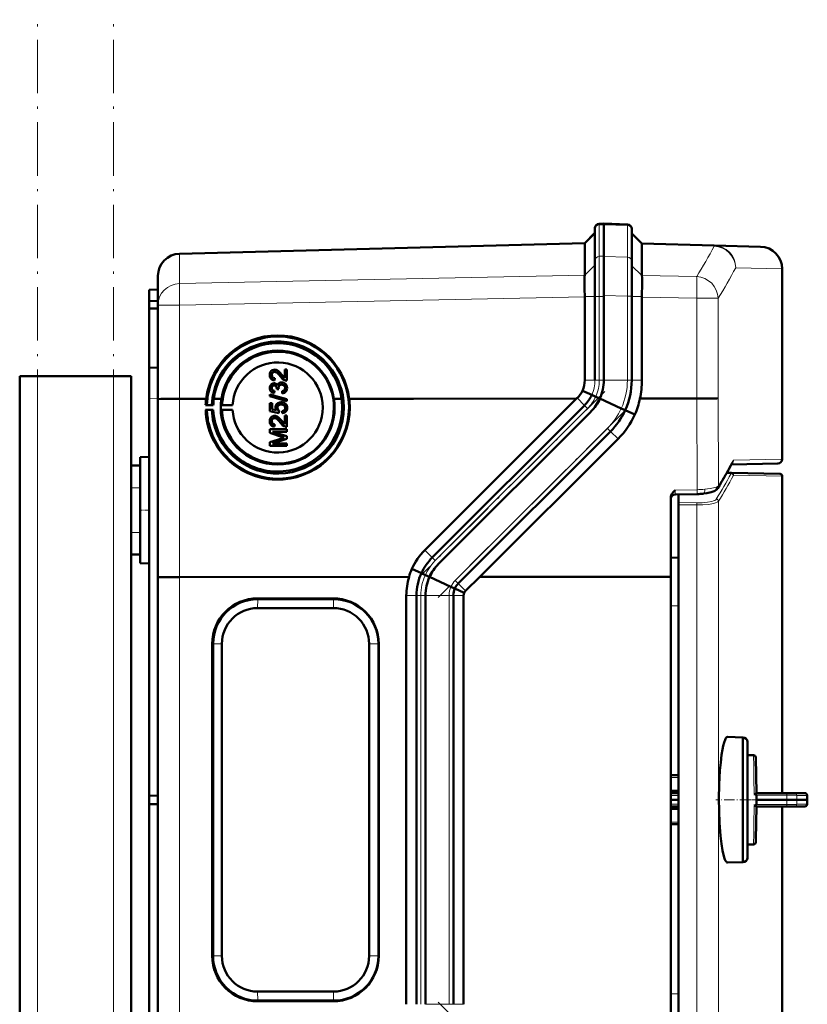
# Model space of a CAD drawing. Extents: x -1438 to 1837, y -1650 to 612.
# Tile 68 of 89: x 437 to 613, y 391 to 612. Entities that reach past the tile are written whole.
import ezdxf

# ---------------------------------------------------------------- set-up
doc = ezdxf.new("R2010")
doc.units = 0
doc.linetypes.add('DASHDOT', pattern=[18.5, 12, -3, 0.5, -3])

msp = doc.modelspace()

# ---------------------------------------------------------------- linework, layer by layer
at = {"color": 7, "linetype": 'DASHDOT', "lineweight": 18}
for p, q in [((440.79, -348.42), (440.79, 611.58)), ((457.79, -348.42), (457.79, 611.58)), ((567.98, 528.18), (526.19, 486.39)), ((572.39, 523.76), (530.6, 481.97)), ((572.39, 349.4), (530.6, 391.18))]:
    msp.add_line(p, q, dxfattribs=at)
at = {"color": 7, "lineweight": 50}
for p, q in [((567.79, 565.83), (566.76, 565.79)), ((567.79, 565.83), (567.79, 565.59)), ((573.07, 565.64), (567.79, 565.83)), ((567.79, 565.83), (567.79, 565.59)), ((567.79, 565.59), (567.79, 558.49)), ((567.79, 565.59), (567.79, 558.53)), ((563.49, 561.46), (565.79, 563.76)), ((565.79, 564.79), (565.79, 564.58)), ((565.79, 564.58), (565.79, 557.52)), ((574.04, 564.64), (574.04, 564.44)), ((574.04, 564.44), (574.04, 557.37)), ((576.33, 561.35), (574.04, 563.64)), ((472.66, 559.09), (563.49, 561.46)), ((563.49, 561.34), (563.49, 554.3)), ((576.33, 561.35), (592.53, 560.93)), ((576.33, 561.23), (576.33, 554.21)), ((576.33, 561.23), (576.33, 561.23)), ((592.53, 560.93), (602.92, 560.66)), ((565.79, 557.52), (565.79, 549.52)), ((567.79, 558.53), (567.79, 549.52)), ((567.79, 549.72), (567.79, 558.49)), ((574.04, 549.58), (574.04, 557.37)), ((607.79, 513), (607.79, 555.66)), ((467.79, 547.54), (467.79, 554.09)), ((563.49, 554.28), (563.48, 553.98)), ((563.49, 554.28), (563.49, 554.3)), ((465.79, 551.01), (467.79, 551.08)), ((465.79, 551.01), (465.79, 548.41)), ((563.47, 551.12), (563.49, 549.52)), ((465.79, 548.41), (467.79, 548.51)), ((465.79, 548.41), (465.79, 546.81)), ((563.49, 549.43), (563.49, 549.52)), ((563.49, 549.43), (563.49, 530.72)), ((565.79, 549.52), (565.79, 530.72)), ((567.79, 549.72), (567.79, 530.72)), ((567.79, 549.52), (567.79, 530.72)), ((574.04, 549.58), (574.04, 530.72)), ((576.33, 549.34), (576.33, 549.52)), ((576.33, 549.34), (576.33, 530.72)), ((465.79, 546.81), (465.79, 533.51)), ((465.79, 546.81), (467.79, 546.78)), ((467.79, 526.48), (467.79, 547.54)), ((465.79, 533.51), (467.79, 533.58)), ((465.79, 526.51), (465.79, 533.51)), ((493.93, 532.59), (493.94, 532.59)), ((494.31, 533.02), (494.32, 533.02)), ((496.22, 531.25), (496.22, 533.13)), ((496.22, 533.13), (496.71, 533.13)), ((496.71, 533.13), (496.71, 530.61)), ((496.71, 533.13), (496.72, 533.13)), ((496.72, 533.13), (496.72, 530.61)), ((436.79, -87.12), (436.79, 531.58)), ((440.79, 531.58), (436.79, 531.58)), ((457.79, 531.58), (440.79, 531.58)), ((461.79, 531.58), (457.79, 531.58)), ((461.79, 511.58), (461.79, 531.58)), ((493.3, 531.89), (493.31, 531.88)), ((493.6, 530.73), (493.61, 530.73)), ((494, 531.16), (493.95, 530.66)), ((494, 531.15), (493.95, 530.66)), ((493.95, 530.66), (493.95, 530.66)), ((494, 531.16), (494, 531.15)), ((495.5, 532.01), (495.51, 532.01)), ((495.51, 532.01), (496.22, 531.25)), ((495.94, 530.16), (495.95, 530.16)), ((496.37, 530.67), (496.38, 530.66)), ((496.71, 530.61), (496.72, 530.61)), ((493.3, 528.94), (493.31, 528.94)), ((493.62, 527.85), (493.63, 527.85)), ((493.85, 529.53), (493.86, 529.52)), ((493.9, 528.29), (493.85, 527.8)), ((493.9, 528.29), (493.85, 527.8)), ((493.9, 528.29), (493.9, 528.29)), ((494.09, 529.98), (494.1, 529.98)), ((494.44, 528.73), (494.44, 528.81)), ((494.88, 528.68), (494.44, 528.73)), ((494.44, 528.73), (494.45, 528.73)), ((494.89, 528.68), (494.45, 528.73)), ((494.83, 529), (494.84, 529)), ((494.88, 528.68), (494.89, 528.68)), ((495.55, 529.73), (495.56, 529.72)), ((495.67, 527.75), (495.62, 528.24)), ((496.76, 528.95), (496.77, 528.95)), ((565.08, 527.41), (562.98, 528.36)), ((465.79, 526.51), (465.79, 437.51)), ((467.79, 486.49), (467.79, 526.48)), ((472.66, 526.54), (475.57, 526.55)), ((475.57, 526.56), (475.57, 526.55)), ((478.61, 526.56), (475.57, 526.56)), ((476.23, 526.55), (478.61, 526.55)), ((476.23, 526.54), (478.61, 526.54)), ((480.32, 526.55), (482.02, 526.55)), ((480.32, 526.54), (482.02, 526.54)), ((480.33, 526.56), (482.02, 526.56)), ((492.86, 527.52), (496.71, 526.43)), ((492.86, 527.11), (492.86, 527.52)), ((496.71, 526.02), (492.86, 527.11)), ((492.86, 527.11), (492.87, 527.1)), ((496.72, 526.02), (492.87, 527.1)), ((493.85, 527.8), (493.85, 527.8)), ((495.67, 527.75), (495.68, 527.75)), ((495.89, 525.7), (495.89, 525.69)), ((496.71, 526.43), (496.71, 526.02)), ((496.71, 526.43), (496.72, 526.43)), ((496.71, 526.02), (496.72, 526.02)), ((496.72, 526.43), (496.72, 526.02)), ((507.26, 526.56), (508.95, 526.56)), ((508.95, 526.56), (507.26, 526.56)), ((507.26, 526.54), (508.95, 526.54)), ((508.95, 526.56), (508.95, 526.56)), ((510.67, 526.56), (516.84, 526.56)), ((510.67, 526.56), (525.08, 526.56)), ((510.67, 526.54), (516.84, 526.54)), ((516.84, 526.54), (516.84, 526.56)), ((525.08, 526.56), (561.64, 526.57)), ((527.65, 492.58), (561.64, 526.57)), ((561.64, 526.57), (561.79, 526.72)), ((565.96, 527.01), (565.08, 527.41)), ((566.9, 526.58), (565.96, 527.01)), ((571.69, 524.39), (566.88, 526.58)), ((575.86, 526.58), (588.6, 526.58)), ((478.76, 525.12), (478.49, 525.1)), ((478.49, 525.1), (480.2, 525.1)), ((478.49, 524.08), (478.76, 524.02)), ((480.21, 524.08), (478.49, 524.08)), ((479.88, 525.11), (478.76, 525.12)), ((478.76, 524.02), (479.88, 524.04)), ((480.2, 525.1), (479.88, 525.11)), ((479.88, 524.04), (480.21, 524.08)), ((482.18, 525.11), (481.93, 525.09)), ((481.93, 525.09), (484.54, 525.09)), ((481.93, 524.09), (482.17, 524.03)), ((484.54, 524.09), (481.93, 524.09)), ((482.17, 524.03), (484.54, 524.09)), ((484.54, 525.09), (482.18, 525.11)), ((492.91, 525.58), (493.4, 525.58)), ((492.91, 523.75), (492.91, 525.58)), ((494.88, 523.35), (492.91, 523.75)), ((492.91, 523.75), (492.92, 523.75)), ((494.89, 523.35), (492.92, 523.75)), ((493.4, 525.58), (493.4, 524.15)), ((493.4, 525.58), (493.41, 525.57)), ((493.4, 524.15), (494.4, 523.96)), ((493.41, 525.57), (493.41, 524.15)), ((494.59, 524.51), (494.6, 524.5)), ((494.93, 523.85), (494.88, 523.35)), ((494.94, 523.85), (494.89, 523.35)), ((494.93, 523.85), (494.94, 523.85)), ((495.42, 525.28), (495.43, 525.28)), ((495.67, 523.3), (495.62, 523.8)), ((496.29, 525.48), (496.3, 525.48)), ((496.76, 524.5), (496.77, 524.5)), ((563.45, 525.06), (529.31, 490.92)), ((564.86, 523.65), (530.72, 489.51)), ((564.86, 523.65), (530.72, 489.51)), ((572.57, 523.99), (571.69, 524.39)), ((574.75, 523), (572.57, 523.99)), ((493.3, 521.52), (493.31, 521.51)), ((493.93, 522.22), (493.94, 522.22)), ((494.31, 522.65), (494.32, 522.65)), ((494.88, 523.35), (494.89, 523.35)), ((495.5, 521.64), (495.51, 521.64)), ((495.51, 521.64), (496.22, 520.88)), ((495.67, 523.3), (495.68, 523.3)), ((496.22, 520.88), (496.22, 522.76)), ((496.22, 522.76), (496.71, 522.76)), ((496.71, 522.76), (496.71, 520.24)), ((496.71, 522.76), (496.72, 522.76)), ((496.72, 522.76), (496.72, 520.24)), ((492.86, 519.7), (496.71, 519.7)), ((492.86, 518.89), (492.86, 519.7)), ((493.45, 519.16), (496.71, 518.13)), ((496.71, 519.16), (493.45, 519.16)), ((496.72, 519.15), (493.46, 519.15)), ((493.6, 520.36), (493.61, 520.36)), ((494, 520.79), (493.95, 520.29)), ((494, 520.78), (493.95, 520.29)), ((493.95, 520.29), (493.95, 520.29)), ((494, 520.79), (494, 520.78)), ((496.37, 520.29), (496.38, 520.29)), ((496.71, 520.24), (496.72, 520.24)), ((496.71, 519.7), (496.71, 519.16)), ((496.71, 519.7), (496.72, 519.7)), ((496.71, 519.16), (496.72, 519.15)), ((496.72, 519.7), (496.72, 519.15)), ((569.28, 519.23), (535.14, 485.09)), ((495.52, 518.04), (492.86, 518.89)), ((492.86, 518.89), (492.87, 518.89)), ((492.86, 516.81), (495.56, 517.67)), ((492.86, 515.99), (492.86, 516.81)), ((495.52, 518.03), (492.87, 518.89)), ((496.71, 517.56), (493.45, 516.54)), ((496.72, 517.56), (493.46, 516.54)), ((495.52, 518.04), (495.52, 518.03)), ((496.71, 518.13), (496.71, 517.56)), ((496.71, 518.13), (496.72, 518.13)), ((496.71, 517.56), (496.72, 517.56)), ((496.72, 518.13), (496.72, 517.56)), ((570.96, 517.54), (540, 486.58)), ((496.71, 516), (492.86, 515.99)), ((492.86, 515.99), (492.87, 515.99)), ((496.72, 515.99), (492.87, 515.99)), ((493.45, 516.54), (496.71, 516.54)), ((496.71, 516.54), (496.71, 516)), ((496.71, 516.54), (496.72, 516.54)), ((496.71, 516), (496.72, 515.99)), ((496.72, 516.54), (496.72, 515.99)), ((463.79, 513.47), (465.79, 513.52)), ((463.79, 513.47), (465.79, 513.52)), ((463.79, 489.68), (463.79, 513.47)), ((461.79, 511.58), (463.79, 511.58)), ((461.79, 506.58), (461.79, 511.58)), ((463.79, 506.58), (463.79, 511.58)), ((606.8, 512), (596.38, 511.81)), ((595.34, 509.92), (596.44, 509.9)), ((596.44, 509.9), (607.3, 509.71)), ((607.79, 509.21), (607.79, 438.09)), ((461.79, 506.58), (461.79, 496.58)), ((463.79, 506.58), (463.79, 496.58)), ((582.79, 486.6), (582.79, 504.31)), ((583.76, 505.05), (588.68, 505.17)), ((584.5, 505.07), (584.5, 503.28)), ((584.5, 502.79), (584.5, 503.28)), ((584.5, 502.79), (584.5, 370.38)), ((461.79, 491.58), (461.79, 496.58)), ((463.79, 491.58), (463.79, 496.58)), ((461.79, 381.58), (461.79, 491.58)), ((461.79, 491.58), (463.79, 491.58)), ((582.79, 490.9), (584.5, 490.91)), ((463.79, 489.68), (465.79, 489.63)), ((526.87, 487.41), (524.73, 488.38)), ((467.79, 386.66), (467.79, 486.49)), ((524.1, 486.58), (472.66, 486.56)), ((527.76, 487.01), (526.88, 487.41)), ((528.7, 486.58), (527.76, 487.01)), ((533.48, 484.39), (528.67, 486.58)), ((540, 486.58), (536.76, 483.46)), ((582.79, 486.6), (540, 486.58)), ((582.79, 386.56), (582.79, 486.6)), ((534.37, 483.99), (533.48, 484.39)), ((536.46, 483.04), (534.37, 483.99)), ((490.13, 481.76), (507.12, 481.76)), ((507.19, 481.61), (490.19, 481.61)), ((523.49, 390.72), (523.49, 482.43)), ((525.79, 482.43), (525.79, 390.72)), ((527.79, 390.72), (527.79, 482.44)), ((527.79, 482.43), (527.79, 390.72)), ((534.04, 390.72), (534.04, 482.44)), ((536.33, 482.44), (536.33, 390.72)), ((490.14, 479.59), (507.14, 479.59)), ((479.95, 401.58), (479.95, 471.58)), ((480.17, 401.58), (480.17, 471.58)), ((482.13, 471.58), (482.13, 401.58)), ((515.14, 471.58), (515.14, 401.58)), ((517.22, 401.58), (517.22, 471.58)), ((517.31, 471.58), (517.31, 401.58)), ((595.51, 450.68), (598.97, 450.59)), ((598.97, 446.62), (598.97, 450.59)), ((599.97, 449.59), (599.97, 423.59)), ((599.97, 446.59), (599.97, 449.59)), ((598.97, 422.59), (598.97, 446.62)), ((601.36, 446.59), (599.97, 446.59)), ((601.99, 438.09), (601.86, 446.09)), ((584.5, 442.09), (582.79, 442.09)), ((465.79, 437.51), (467.79, 437.58)), ((465.79, 435.65), (465.79, 437.51)), ((584.5, 438.59), (582.79, 438.59)), ((582.79, 438.09), (584.5, 438.09)), ((601.79, 437.95), (601.91, 438.04)), ((608.75, 438.09), (601.99, 438.09)), ((602.01, 437.64), (601.99, 436.59)), ((608.75, 438.09), (610.54, 438.09)), ((612.85, 438.09), (610.54, 438.09)), ((465.79, 346.64), (465.79, 435.65)), ((465.79, 435.65), (467.79, 435.58)), ((584.5, 436.59), (582.79, 436.59)), ((608.79, 436.59), (601.99, 436.59)), ((602.01, 435.53), (601.99, 436.59)), ((611.03, 436.59), (608.79, 436.59)), ((611.03, 436.59), (613.38, 436.59)), ((613.41, 436.59), (613.38, 436.59)), ((582.79, 435.09), (584.5, 435.09)), ((584.5, 434.58), (582.79, 434.58)), ((601.99, 435.09), (601.87, 427.67)), ((608.75, 435.09), (601.99, 435.09)), ((607.79, 435.09), (607.79, 363.96)), ((608.75, 435.09), (610.54, 435.09)), ((612.85, 435.09), (610.54, 435.09)), ((612.85, 435.09), (612.88, 435.09)), ((584.5, 431.09), (582.79, 431.09)), ((599.97, 426.59), (601.36, 426.59)), ((599.97, 423.59), (599.97, 426.59)), ((601.87, 427.67), (601.86, 427.08)), ((595.48, 422.5), (595.51, 422.5)), ((598.97, 422.59), (595.51, 422.5)), ((507.14, 393.57), (490.14, 393.57)), ((507.12, 391.39), (490.13, 391.39)), ((490.19, 391.54), (507.19, 391.54))]:
    msp.add_line(p, q, dxfattribs=at)
at = {"color": 7, "lineweight": 18}
for p, q in [((566.76, 565.79), (566.76, 565.55)), ((566.76, 565.55), (567.79, 565.59)), ((566.76, 565.55), (566.76, 558.5)), ((573.07, 565.41), (567.79, 565.59)), ((573.07, 565.64), (573.07, 565.41)), ((573.07, 565.41), (573.07, 558.34)), ((563.49, 561.34), (565.79, 563.58)), ((576.33, 561.23), (574.04, 563.46)), ((563.49, 561.34), (472.66, 558.96)), ((592.53, 560.8), (576.33, 561.23)), ((472.66, 559.09), (472.66, 558.96)), ((472.66, 552.41), (472.66, 558.96)), ((567.79, 558.53), (566.76, 558.5)), ((566.76, 558.5), (566.76, 549.52)), ((567.79, 558.49), (573.07, 558.34)), ((563.49, 554.28), (565.79, 556.52)), ((576.33, 554.17), (574.04, 556.4)), ((607.79, 555.66), (597.36, 555.93)), ((472.66, 552.41), (563.49, 554.3)), ((576.33, 554.21), (588.61, 553.96)), ((563.49, 549.43), (472.66, 547.54)), ((563.49, 549.52), (565.79, 549.52)), ((565.79, 549.52), (566.76, 549.52)), ((566.76, 549.52), (566.76, 530.72)), ((566.76, 549.52), (567.79, 549.52)), ((573.07, 549.58), (567.79, 549.72)), ((573.07, 549.58), (573.07, 530.72)), ((573.07, 549.58), (574.04, 549.58)), ((576.33, 549.52), (574.04, 549.52)), ((588.61, 549.09), (576.33, 549.34)), ((588.61, 526.58), (588.61, 549.09)), ((593.43, 549.09), (588.61, 549.09)), ((593.43, 549.09), (593.43, 526.65)), ((472.66, 547.54), (467.79, 547.54)), ((472.66, 526.54), (472.66, 547.54)), ((440.79, -87.12), (440.79, 531.58)), ((457.79, -87.12), (457.79, 531.58)), ((565.79, 530.72), (563.49, 530.72)), ((565.79, 530.72), (566.76, 530.72)), ((566.76, 530.72), (567.79, 530.72)), ((573.07, 530.72), (567.79, 530.72)), ((573.07, 530.72), (574.04, 530.72)), ((576.33, 530.72), (574.04, 530.72)), ((467.79, 526.58), (465.79, 526.51)), ((472.66, 486.56), (472.66, 526.54)), ((563.45, 525.06), (561.79, 526.72)), ((565.08, 527.41), (565.08, 527.41)), ((588.68, 506.15), (588.6, 526.58)), ((593.43, 526.65), (593.5, 507.03)), ((564.13, 524.38), (529.99, 490.24)), ((563.45, 525.06), (564.13, 524.38)), ((572.57, 523.99), (572.57, 523.99)), ((568.6, 519.91), (534.45, 485.77)), ((568.6, 519.91), (569.28, 519.23)), ((570.96, 517.54), (569.28, 519.23)), ((596.85, 512.81), (607.79, 513)), ((596.32, 509.77), (595.27, 509.79)), ((607.79, 509.21), (596.93, 509.4)), ((461.79, 506.58), (463.79, 506.58)), ((583.76, 506.03), (588.68, 506.15)), ((584.5, 503.28), (588.63, 503.22)), ((588.63, 502.73), (584.5, 502.79)), ((588.63, 370.44), (588.63, 502.73)), ((593.5, 503.55), (593.5, 369.62)), ((461.79, 496.58), (463.79, 496.58)), ((529.31, 490.92), (527.65, 492.58)), ((529.31, 490.92), (529.99, 490.24)), ((472.66, 386.6), (472.66, 486.56)), ((526.88, 487.41), (526.87, 487.41)), ((534.37, 483.99), (534.37, 483.99)), ((534.45, 485.77), (535.14, 485.09)), ((536.76, 483.46), (535.14, 485.09)), ((490.19, 481.61), (490.13, 481.76)), ((490.14, 479.59), (490.19, 481.61)), ((507.19, 481.61), (507.12, 481.76)), ((507.19, 481.61), (507.14, 479.59)), ((525.79, 482.43), (523.49, 482.43)), ((525.79, 482.43), (526.76, 482.43)), ((526.76, 482.43), (526.76, 390.72)), ((527.79, 482.43), (526.76, 482.43)), ((533.07, 482.44), (527.79, 482.44)), ((533.07, 390.72), (533.07, 482.44)), ((533.07, 482.44), (534.04, 482.44)), ((536.33, 482.44), (534.04, 482.44)), ((584.5, 480.11), (582.79, 480.1)), ((480.17, 471.58), (479.95, 471.58)), ((480.17, 471.58), (482.13, 471.58)), ((517.22, 471.58), (515.14, 471.58)), ((517.31, 471.58), (517.22, 471.58)), ((601.4, 444.09), (601.36, 446.59)), ((601.44, 441.27), (601.4, 444.09)), ((582.79, 441.59), (584.5, 441.59)), ((601.45, 440.45), (601.44, 441.27)), ((601.48, 438.73), (601.45, 440.45)), ((582.79, 437.59), (584.5, 437.59)), ((601.49, 438.29), (601.48, 438.73)), ((601.5, 437.85), (601.49, 438.29)), ((608.79, 437.65), (602.01, 437.64)), ((611.03, 437.59), (613.34, 437.59)), ((582.79, 435.58), (584.5, 435.58)), ((601.5, 435.33), (601.49, 434.88)), ((608.79, 435.52), (602.01, 435.53)), ((611.03, 435.58), (613.34, 435.58)), ((601.48, 434.44), (601.44, 431.9)), ((601.49, 434.88), (601.48, 434.44)), ((582.79, 431.58), (584.5, 431.58)), ((601.44, 431.9), (601.4, 429.08)), ((601.4, 429.08), (601.36, 426.59)), ((480.17, 401.58), (479.95, 401.58)), ((482.13, 401.58), (480.17, 401.58)), ((517.22, 401.58), (515.14, 401.58)), ((517.22, 401.58), (517.31, 401.58)), ((490.19, 391.54), (490.14, 393.57)), ((507.14, 393.57), (507.19, 391.54)), ((490.19, 391.54), (490.13, 391.39)), ((507.19, 391.54), (507.12, 391.39)), ((582.79, 393.07), (584.5, 393.06)), ((533.07, 390.72), (527.79, 390.72)), ((533.07, 390.72), (534.04, 390.72)), ((536.33, 390.72), (534.04, 390.72))]:
    msp.add_line(p, q, dxfattribs=at)
at = {"color": 7, "linetype": 'DASHDOT', "lineweight": 18, "ltscale": 0.060001}
for p, q in [((461.59, 506.58), (463.99, 506.58)), ((463.59, 501.58), (465.99, 501.58)), ((461.59, 496.58), (463.99, 496.58))]:
    msp.add_line(p, q, dxfattribs=at)
at = {"color": 7, "linetype": 'DASHDOT', "lineweight": 18, "ltscale": 0.192111}
msp.add_line((600.61, 436.59), (592.92, 436.59), dxfattribs=at)
at = {"color": 7, "linetype": 'DASHDOT', "lineweight": 18, "ltscale": 0.061557}
msp.add_line((599.76, 436.59), (602.22, 436.59), dxfattribs=at)
at = {"color": 7, "linetype": 'DASHDOT', "lineweight": 18, "ltscale": 0.20449}
for p, q in [((609.47, 436.72), (601.29, 436.57)), ((609.47, 436.45), (601.29, 436.6))]:
    msp.add_line(p, q, dxfattribs=at)
at = {"color": 7, "lineweight": 18}
for points in [[(573.07, 558.34), (573.08, 555.22), (573.07, 549.58)], [(583.76, 506.03), (583.75, 505.15), (583.76, 505.07), (583.76, 505.06), (583.76, 505.06), (583.76, 505.05)], [(590.4, 506.24), (591.62, 506.39), (592.39, 506.54), (592.96, 506.71)], [(592.96, 506.71), (593.3, 506.87), (593.5, 507.03)], [(588.63, 503.22), (589.86, 503.24), (591.02, 503.35), (591.99, 503.53), (592.37, 503.64), (592.66, 503.76), (592.88, 503.9), (593.01, 504.04)], [(593.5, 503.55), (593.38, 503.43), (593.2, 503.32), (592.85, 503.17), (592.38, 503.05), (591.27, 502.86), (589.97, 502.76), (588.63, 502.73)], [(529.99, 490.24), (529.46, 489.67), (528.97, 489.06), (528.52, 488.42), (528.12, 487.73), (527.76, 487.01)], [(608.79, 437.65), (608.77, 438.01), (608.76, 438.07), (608.75, 438.08), (608.75, 438.08), (608.75, 438.09), (608.75, 438.09)], [(608.79, 437.65), (610.28, 437.63), (610.86, 437.61), (611.03, 437.59)], [(608.79, 435.52), (608.77, 435.16), (608.76, 435.1), (608.75, 435.09), (608.75, 435.09), (608.75, 435.09), (608.75, 435.09)], [(610.26, 435.54), (611, 435.57), (611.03, 435.58)]]:
    msp.add_lwpolyline(points, dxfattribs=at)
at = {"color": 7, "lineweight": 50}
for points in [[(576.33, 549.52), (576.39, 552.5), (576.37, 553.72), (576.33, 554.17)], [(509.49, 524.58), (509.42, 525.99), (509.22, 527.38), (508.93, 528.59), (508.54, 529.78), (508.18, 530.66), (507.62, 531.78), (506.88, 532.97), (506.15, 533.94), (505.6, 534.57), (504.66, 535.51), (503.67, 536.34), (502.49, 537.16), (501.55, 537.7), (500.39, 538.24), (499.06, 538.72), (497.71, 539.07), (496.79, 539.23), (495.46, 539.36), (494.13, 539.37), (493.04, 539.29), (491.73, 539.09), (490.8, 538.87), (489.89, 538.59), (489.29, 538.37), (488.64, 538.1), (487.5, 537.53), (487.01, 537.25), (485.81, 536.43), (484.68, 535.5), (483.78, 534.6), (482.96, 533.63), (482.42, 532.87), (481.69, 531.69), (481.08, 530.44), (480.63, 529.26), (480.29, 528.06), (480.04, 526.82), (479.94, 525.96), (479.88, 525.11)], [(492.86, 531.9), (492.9, 532.25), (493.03, 532.59), (493.2, 532.8), (493.41, 532.96), (493.75, 533.07), (493.92, 533.08)], [(493.93, 532.59), (493.72, 532.56), (493.54, 532.45), (493.4, 532.29), (493.33, 532.09), (493.3, 531.89)], [(493.94, 532.59), (493.73, 532.55), (493.58, 532.47), (493.45, 532.34), (493.36, 532.19), (493.31, 531.88)], [(495.27, 531.55), (494.97, 531.9), (494.66, 532.22), (494.42, 532.41), (494.15, 532.55)], [(494.31, 533.02), (494.6, 532.88), (494.97, 532.59), (495.3, 532.25), (495.5, 532.01)], [(494.32, 533.02), (494.56, 532.91), (494.82, 532.73), (495.23, 532.33), (495.51, 532.01)], [(493.6, 530.73), (493.33, 530.86), (493.11, 531.06), (492.96, 531.32), (492.9, 531.53), (492.86, 531.9)], [(493.3, 531.89), (493.37, 531.54), (493.46, 531.39), (493.59, 531.27), (493.74, 531.2)], [(493.31, 531.88), (493.34, 531.66), (493.4, 531.49), (493.57, 531.29), (493.75, 531.19)], [(494.6, 529.5), (494.69, 529.74), (494.84, 529.95), (495.05, 530.11), (495.3, 530.19), (495.55, 530.22)], [(496.37, 530.67), (496.11, 530.78), (495.75, 531.03), (495.27, 531.55)], [(495.5, 532.01), (495.91, 531.53), (496.22, 531.25)], [(495.94, 530.16), (496.15, 530.06), (496.34, 529.92), (496.55, 529.69), (496.66, 529.48), (496.73, 529.26), (496.76, 528.95)], [(495.95, 530.16), (496.18, 530.05), (496.38, 529.89), (496.55, 529.69), (496.72, 529.33), (496.77, 528.95)], [(492.86, 528.93), (492.9, 529.25), (493.03, 529.55), (493.24, 529.8), (493.52, 529.97), (493.84, 530.02)], [(493.62, 527.85), (493.37, 527.97), (493.15, 528.15), (493.02, 528.32), (492.93, 528.51), (492.87, 528.79), (492.86, 528.93)], [(493.85, 529.53), (493.68, 529.5), (493.52, 529.42), (493.35, 529.2), (493.3, 528.94)], [(493.3, 528.94), (493.34, 528.7), (493.42, 528.56), (493.53, 528.44), (493.74, 528.33)], [(493.86, 529.52), (493.69, 529.5), (493.47, 529.36), (493.34, 529.15), (493.31, 528.94)], [(493.31, 528.94), (493.34, 528.75), (493.41, 528.58), (493.53, 528.44), (493.75, 528.33)], [(494.44, 528.81), (494.41, 529.06), (494.35, 529.21), (494.26, 529.36), (494.05, 529.5)], [(494.09, 529.98), (494.26, 529.91), (494.4, 529.79), (494.6, 529.5)], [(494.1, 529.98), (494.39, 529.81), (494.51, 529.66), (494.6, 529.51)], [(495.55, 529.73), (495.32, 529.69), (495.12, 529.59), (495.03, 529.52), (494.9, 529.33), (494.84, 529.11), (494.83, 529)], [(495.56, 529.72), (495.33, 529.69), (495.16, 529.61), (494.96, 529.42), (494.85, 529.14), (494.84, 529)], [(495.62, 528.24), (495.84, 528.3), (496.04, 528.4), (496.25, 528.65), (496.32, 528.97)], [(496.76, 528.95), (496.72, 528.59), (496.57, 528.27), (496.33, 528), (496.18, 527.9), (495.84, 527.78), (495.67, 527.75)], [(496.77, 528.95), (496.73, 528.6), (496.64, 528.37), (496.5, 528.16), (496.23, 527.92), (495.88, 527.78), (495.68, 527.75)], [(496.32, 528.97), (496.3, 529.15), (496.24, 529.33), (496.13, 529.48), (495.91, 529.65), (495.82, 529.68)], [(467.79, 526.48), (467.79, 526.48), (467.79, 526.48), (467.8, 526.48), (467.86, 526.49), (468.42, 526.51), (469.59, 526.53), (472.66, 526.54)], [(494.14, 524.64), (494.2, 525.01), (494.39, 525.34), (494.68, 525.59), (495.02, 525.73), (495.39, 525.77)], [(590.32, 526.59), (593.07, 526.63), (593.43, 526.65)], [(494.4, 523.96), (494.24, 524.21), (494.15, 524.49), (494.14, 524.64)], [(495.42, 525.28), (495.16, 525.25), (495.04, 525.22), (494.81, 525.09), (494.73, 524.99), (494.62, 524.76), (494.59, 524.51)], [(494.59, 524.51), (494.64, 524.2), (494.76, 524), (494.93, 523.85)], [(495.43, 525.28), (495.17, 525.25), (494.91, 525.15), (494.7, 524.95), (494.63, 524.76), (494.6, 524.5)], [(494.6, 524.5), (494.61, 524.35), (494.72, 524.06), (494.94, 523.85)], [(495.62, 523.8), (495.84, 523.85), (496.04, 523.94), (496.12, 524.01), (496.29, 524.29), (496.32, 524.5)], [(496.76, 524.5), (496.75, 524.32), (496.66, 523.98), (496.58, 523.82), (496.33, 523.55), (496.02, 523.38), (495.67, 523.3)], [(496.77, 524.5), (496.73, 524.14), (496.57, 523.8), (496.31, 523.52), (496.08, 523.4), (495.68, 523.3)], [(496.32, 524.5), (496.27, 524.79), (496.18, 524.96), (496.05, 525.09), (495.8, 525.22)], [(496.29, 525.48), (496.53, 525.24), (496.65, 525.05), (496.72, 524.84), (496.76, 524.5)], [(496.3, 525.48), (496.46, 525.33), (496.6, 525.15), (496.7, 524.94), (496.75, 524.72), (496.77, 524.5)], [(492.86, 521.53), (492.9, 521.88), (493.03, 522.21), (493.2, 522.42), (493.41, 522.59), (493.75, 522.7), (493.92, 522.71)], [(493.6, 520.36), (493.33, 520.49), (493.11, 520.69), (492.96, 520.95), (492.9, 521.16), (492.86, 521.53)], [(493.93, 522.22), (493.72, 522.18), (493.54, 522.08), (493.4, 521.92), (493.33, 521.72), (493.3, 521.52)], [(493.3, 521.52), (493.37, 521.17), (493.46, 521.02), (493.59, 520.9), (493.74, 520.82)], [(493.94, 522.22), (493.73, 522.18), (493.58, 522.1), (493.45, 521.97), (493.36, 521.82), (493.31, 521.51)], [(493.31, 521.51), (493.34, 521.29), (493.4, 521.12), (493.57, 520.92), (493.75, 520.82)], [(495.27, 521.18), (494.97, 521.52), (494.66, 521.85), (494.42, 522.04), (494.15, 522.18)], [(494.31, 522.65), (494.6, 522.51), (494.97, 522.22), (495.3, 521.88), (495.5, 521.64)], [(494.32, 522.65), (494.56, 522.54), (494.82, 522.36), (495.23, 521.96), (495.51, 521.64)], [(495.5, 521.64), (495.91, 521.16), (496.22, 520.88)], [(496.37, 520.29), (496.11, 520.41), (495.75, 520.66), (495.27, 521.18)], [(582.79, 504.31), (582.82, 504.62), (582.91, 504.91), (583.06, 505.2), (583.41, 505.66), (583.76, 506.03)], [(592.49, 505.81), (591.82, 505.57), (590.85, 505.36), (590.14, 505.27)], [(593.36, 506.51), (593.09, 506.18), (592.68, 505.9), (592.49, 505.81)], [(530.72, 489.51), (530.24, 488.99), (529.8, 488.44), (529.39, 487.86), (529.03, 487.23), (528.7, 486.58)], [(467.79, 486.49), (467.79, 486.49), (467.79, 486.49), (467.8, 486.5), (467.86, 486.5), (468.42, 486.52), (469.59, 486.54), (472.66, 486.56)], [(595.51, 450.68), (595.35, 450.63), (595.25, 450.54), (595.06, 450.26), (594.97, 450.07), (594.74, 449.45), (594.55, 448.71), (594.38, 447.87), (594.19, 446.71)], [(594.19, 446.71), (593.99, 444.99), (593.82, 443.13), (593.66, 440.04), (593.6, 436.79)], [(601.5, 437.85), (601.77, 437.78), (601.89, 437.74), (601.98, 437.69), (602.01, 437.66), (602.01, 437.64)], [(593.6, 436.79), (593.63, 434.1), (593.74, 431.45), (593.96, 428.48), (594.15, 426.75)], [(601.5, 435.33), (601.77, 435.39), (601.89, 435.43), (601.98, 435.48), (602.01, 435.52), (602.01, 435.53)], [(601.5, 435.33), (601.61, 435.32), (601.74, 435.25), (601.91, 435.13)], [(594.15, 426.75), (594.4, 425.2), (594.77, 423.64)], [(594.77, 423.64), (594.93, 423.18), (595.05, 422.93), (595.18, 422.72), (595.31, 422.57), (595.47, 422.5), (595.48, 422.5)]]:
    msp.add_lwpolyline(points, dxfattribs=at)
for centre, radius, start, end in [((566.79, 564.79), 1, 92, 180), ((573.04, 564.64), 1, 0, 88), ((472.79, 554.09), 5, 91.5, 180), ((602.79, 555.66), 5, 0, 88.5), ((494.64, 524.61), 16.15, 6.9564, 173.0436), ((494.64, 524.56), 14.45, 7.965, 172.0349), ((494.7, 524.57), 15.94, 359.9991, 133.5258), ((494.64, 524.6), 12.77, 8.8275, 171.1724), ((494.71, 524.56), 12.55, 77.6984, 177.5213), ((494.71, 524.57), 12.54, 0.013, 77.6766), ((494.71, 524.56), 15.96, 133.5177, 178.0139), ((493.92, 531.86), 1.22, 71.416, 89.9785), ((493.92, 531.88), 0.712, 71.1045, 89.7698), ((493.93, 531.88), 0.709, 71.4625, 89.7956), ((494.07, 532.19), 1.53, 252.0665, 265.2731), ((494.08, 532.19), 1.53, 252.0738, 265.2685), ((493.99, 531.96), 0.804, 252.5173, 270.6985), ((495.57, 529.03), 1.19, 71.6978, 90.7047), ((496.68, 531.59), 0.972, 251.216, 271.7364), ((496.69, 531.58), 0.973, 251.2257, 271.7309), ((557.8, 530.72), 5.69, 335.4939, 0.0252), ((557.9, 530.72), 9.88, 335.2248, 0.0026), ((557.67, 530.72), 10.12, 335.8313, 359.9948), ((557.84, 530.72), 16.19, 335.437, 0.0015), ((557.79, 530.72), 18.54, 347.0991, 0.0004), ((494.16, 529.52), 1.75, 252.2239, 259.8155), ((494.17, 529.55), 1.79, 252.3357, 259.7452), ((494.05, 529.28), 0.998, 252.3354, 261.3286), ((493.84, 529.21), 0.815, 72.179, 90.3814), ((493.86, 528.9), 0.625, 72.329, 90.8793), ((493.87, 528.89), 0.634, 73.0345, 90.7871), ((496.07, 529.05), 1.24, 182.0274, 197.0138), ((496.08, 529.04), 1.24, 181.999, 197.0346), ((495.56, 528.87), 0.86, 71.8999, 90.5102), ((495.56, 528.86), 0.859, 72.0728, 90.5088), ((557.78, 530.88), 5.78, 313.9422, 334.1191), ((494.65, 524.55), 16.17, 172.9148, 178.0694), ((494.65, 524.64), 14.45, 172.4425, 178.2107), ((494.65, 524.56), 12.79, 171.0625, 179.8847), ((495.41, 524.23), 1.55, 71.9099, 90.5756), ((495.46, 524.42), 1.35, 51.9924, 71.6896), ((495.47, 524.41), 1.35, 51.999, 71.6506), ((494.63, 524.58), 12.79, 0.0635, 8.8594), ((494.63, 524.66), 14.45, 359.7065, 7.4796), ((494.63, 524.57), 16.17, 0.0626, 7.0057), ((557.72, 530.78), 8.09, 315.0122, 335.3255), ((557.91, 530.6), 9.82, 314.9833, 335.8458), ((557.66, 530.85), 10.18, 315.022, 335.211), ((557.82, 530.21), 18.4, 336.9429, 348.6327), ((587.87, 878.43), 351.85, 270.1202, 270.3992), ((494.63, 524.55), 16.14, 181.6629, 274.3889), ((494.67, 524.57), 14.8, 182.0365, 193.1576), ((494.63, 524.64), 14.43, 182.2328, 274.9104), ((494.63, 524.56), 12.77, 179.8723, 270.0038), ((494.71, 524.56), 12.55, 182.4194, 193.5066), ((494.63, 524.58), 12.79, 270.0139, 0.0575), ((494.67, 524.58), 14.81, 270.9979, 359.999), ((494.69, 524.57), 15.95, 270.964, 0.0057), ((494.7, 524.57), 12.55, 271.1756, 0.0047), ((495.44, 524.08), 1.21, 72.5659, 90.8378), ((495.44, 524.07), 1.21, 72.864, 90.8167), ((494.62, 524.57), 16.17, 274.3928, 0.0565), ((494.62, 524.67), 14.45, 274.9142, 359.688), ((557.85, 530.66), 16.16, 314.9955, 335.6224), ((494.7, 524.56), 12.54, 193.4987, 271.1604), ((493.92, 521.49), 1.22, 71.416, 89.9785), ((493.92, 521.51), 0.712, 71.1045, 89.7698), ((493.93, 521.51), 0.709, 71.4625, 89.7956), ((557.77, 530.73), 18.66, 315.0077, 335.5133), ((494.7, 524.56), 15.94, 193.0735, 270.9484), ((494.68, 524.57), 14.8, 193.1459, 270.9829), ((494.07, 521.82), 1.53, 252.0665, 265.2731), ((494.08, 521.82), 1.53, 252.0738, 265.2685), ((493.99, 521.59), 0.804, 252.5173, 270.6985), ((496.68, 521.21), 0.972, 251.216, 271.7364), ((496.69, 521.21), 0.973, 251.2257, 271.7309), ((504.13, 544.78), 28.1, 252.1564, 253.4621), ((504.32, 545.4), 28.74, 252.1717, 253.448), ((505.24, 487.23), 31.94, 106.5752, 107.6363), ((606.79, 513), 1, 270.9993, 360), ((490.44, 568.59), 120.2, 328.9047, 332.0096), ((492.9, 567.23), 117.38, 330.7734, 331.828), ((607.29, 509.21), 0.5, 0.0001, 89.0014), ((583.79, 504.06), 1, 91.3563, 180.0007), ((588.3, 522.36), 17.2, 271.2704, 276.1564), ((537.8, 482.43), 14.36, 134.9989, 155.5165), ((537.73, 482.5), 11.91, 135.0034, 155.6664), ((537.76, 482.83), 14.16, 156.9444, 164.6731), ((537.91, 482.31), 10.17, 134.9943, 155.212), ((537.79, 482.43), 14.3, 163.1695, 179.9984), ((537.72, 482.44), 11.93, 155.3876, 180.0088), ((537.92, 482.43), 10.13, 155.8478, 179.9837), ((537.66, 482.44), 9.87, 155.2023, 180.0177), ((537.85, 482.43), 3.82, 155.9472, 179.9755), ((537.84, 482.38), 3.83, 134.9848, 155.1319), ((537.77, 482.44), 1.45, 155.3414, 180.0673), ((537.78, 482.4), 1.47, 133.9021, 154.2563), ((598.97, 449.59), 1, 360, 90), ((601.36, 446.09), 0.501, 1.1003, 89.9459), ((601.54, 438.12), 0.274, 261.2069, 294.5434), ((601.26, 438.66), 0.884, 296.1751, 306.8175), ((602.09, 437.85), 0.26, 113.2826, 131.8746), ((612.88, 437.58), 0.501, 2.5521, 92.93), ((569.06, 435.71), 44.36, 1.133, 2.4532), ((602.09, 435.33), 0.264, 228.515, 246.7588), ((612.88, 435.59), 0.5, 270.0231, 357.5028), ((569.06, 437.46), 44.36, 357.5467, 358.867), ((601.36, 427.09), 0.5, 269.9996, 358.9373), ((598.97, 423.59), 1, 270, 0)]:
    msp.add_arc(centre, radius, start, end, dxfattribs=at)
at = {"color": 7, "lineweight": 18}
for centre, radius, start, end in [((494.18, 612.67), 111.19, 328.1267, 332.1928), ((499.17, 607.9), 111.09, 328.0386, 332.1118), ((557.7, 530.72), 8.09, 335.8141, 359.9961), ((557.67, 530.72), 9.08, 335.8634, 359.9942), ((557.9, 530.72), 15.17, 335.3378, 0.0024), ((557.87, 530.72), 16.16, 335.393, 0.002), ((557.69, 530.82), 8.14, 315.0199, 335.2289), ((557.66, 530.85), 9.15, 315.0245, 335.1774), ((557.91, 530.6), 15.12, 314.9894, 335.7267), ((557.88, 530.63), 16.12, 314.9927, 335.6686), ((491.46, 568.61), 119.18, 328.8885, 331.9943), ((595.85, 512.8), 1, 310.857, 0.0707), ((595.74, 512.62), 0.942, 332.0923, 1.7093), ((496.26, 563.69), 113.66, 328.3428, 331.683), ((496.77, 563.21), 113.65, 328.334, 331.6749), ((596.3, 509.27), 0.509, 2.4645, 87.7315), ((596.43, 509.4), 0.498, 359.7444, 88.7602), ((588.22, 530.77), 24.62, 271.0677, 275.0699), ((592.56, 507), 0.94, 329.0127, 1.9615), ((592.99, 503.53), 0.511, 2.6449, 87.3992), ((537.7, 482.52), 11.87, 135.0063, 155.7303), ((537.69, 482.44), 11.9, 155.3223, 180.012), ((537.66, 482.44), 10.91, 155.2364, 180.0152), ((537.92, 482.43), 4.85, 156.1854, 179.957), ((537.9, 482.32), 4.87, 134.9795, 154.9053), ((537.89, 482.43), 3.85, 156.1536, 179.9582), ((537.87, 482.35), 3.87, 134.9802, 154.9373), ((678.82, 437.08), 70.03, 179.5376, 180.4062), ((610.53, 437.59), 0.496, 0.47, 89.4832), ((648.31, 437.2), 37.28, 179.3941, 180.9446), ((612.85, 437.59), 0.497, 0.5898, 89.5516), ((613.34, 437.65), 0.0509, 269.1547, 309.6196), ((571.77, 435.76), 41.61, 1.1399, 2.5296), ((678.82, 436.09), 70.03, 179.5938, 180.4624), ((608.79, 510.63), 75.11, 270.0022, 271.123), ((610.53, 435.58), 0.496, 270.5168, 359.53), ((648.58, 435.97), 37.55, 179.0611, 180.6002), ((612.85, 435.58), 0.497, 270.4484, 359.4102), ((571.77, 437.41), 41.61, 357.4704, 358.8601), ((613.34, 435.53), 0.0506, 50.0551, 90.8408)]:
    msp.add_arc(centre, radius, start, end, dxfattribs=at)
for centre, major_axis, ratio, start_param, end_param in [((566.79, 564.58), (-1, 0), 0.97437, 4.747296, 6.283185), ((573.04, 564.44), (-1, 0), 0.97437, 3.141593, 4.677482), ((472.79, 554.09), (5, 0), 0.97437, 1.596976, 3.141593), ((592.4, 555.93), (-0.13, -5), 0.992889, 1.59679, 3.141593), ((592.4, 555.93), (0.13, 5), 0.002982, 6.056371, 6.280047), ((592.4, 555.93), (4.42, -2.33), 0.968463, 0.497949, 2.015969), ((566.79, 557.52), (-1, 0), 0.97437, 4.747296, 6.283185), ((573.04, 557.37), (1, 0), 0.97437, 0, 1.53589), ((472.79, 547.54), (5, 0), 0.97437, 1.596976, 3.141593), ((472.79, 547.54), (-0.1, 5), 0.026171, 0.226893, 1.570251), ((588.47, 549.09), (0.1, 5), 0.026171, 4.712934, 6.056293), ((588.47, 549.09), (4.25, -2.64), 0.966087, 0.571165, 2.084618), ((596.92, 497.58), (0.07, -15.23), 0.077407, 3.142573, 3.284814), ((596.42, 504.86), (-0.02, -5.04), 0.109518, 3.140139, 3.36604), ((597, 497.87), (0.06, -11.53), 0.076768, 3.139791, 3.281396), ((588.65, 506.17), (0.024, -1), 0.025555, 0.000082, 1.544), ((590.03, 506.26), (0.109, -0.994), 0.366722, 6.283183, 7.790699), ((592.08, 506.72), (0.411, -0.912), 0.863083, 6.282927, 7.473776), ((588.62, 502.73), (-0.007, -0.5), 0.017451, 1.571039, 2.9147)]:
    msp.add_ellipse(centre, major_axis=major_axis, ratio=ratio, start_param=start_param, end_param=end_param, dxfattribs=at)
at = {"color": 7, "lineweight": 50}
for centre, major_axis, ratio, start_param, end_param in [((563.62, 556.47), (-0.13, 5), 0.002982, 0.002566, 0.226815), ((576.2, 556.36), (0.13, 5), 0.002982, 6.061466, 6.27809), ((563.62, 549.43), (0.1, -5), 0.026171, 3.569847, 4.039686), ((563.63, 549.43), (0.1, -5), 0.026171, 4.039686, 4.366294), ((576.2, 549.34), (0.1, 5), 0.026171, 6.020704, 6.056293), ((494.64, 524.59), (-3.2, -9.59), 0.999619, 1.892589, 4.984473), ((494.64, 524.59), (5.11, 15.33), 0.999619, 1.769783, 1.770866), ((494.64, 524.59), (-4.57, -13.71), 0.999619, 4.896843, 4.898057), ((494.64, 524.59), (4.04, 12.12), 0.999619, 1.737126, 1.738502), ((494.64, 524.59), (-4.04, -12.12), 0.999619, 2.046218, 2.04711), ((494.64, 524.59), (4.04, 12.12), 0.999619, 5.188702, 5.189186), ((494.64, 524.59), (-4.57, -13.71), 0.999619, 2.028257, 2.029083), ((494.64, 524.59), (5.11, 15.33), 0.999619, 5.155447, 5.15653), ((494.7, 524.57), (5.04, 15.13), 0.999619, 1.926831, 2.120926), ((494.65, 524.58), (4.03, 12.08), 0.999619, 1.852679, 1.931219), ((494.64, 524.59), (-3.2, -9.59), 0.999619, 5.083433, 8.175545), ((494.71, 524.56), (3.97, 11.9), 0.999619, 5.03437, 5.034599), ((494.66, 524.58), (4.69, 14.07), 0.999619, 5.033887, 5.034181), ((494.7, 524.57), (5.04, 15.13), 0.999619, 5.034181, 5.034455), ((490.13, 471.58), (0, -10.19), 0.999657, 3.141593, 4.712389), ((490.19, 471.58), (0, 10.03), 0.999657, 0, 1.570796), ((507.12, 471.58), (0, -10.19), 0.999657, 1.570796, 3.141593), ((507.19, 471.58), (0, 10.03), 0.999657, 4.712389, 6.283185), ((490.14, 471.58), (0, -8.01), 0.999657, 3.141593, 4.712389), ((507.14, 471.58), (0, -8.01), 0.999657, 1.570796, 3.141593), ((490.13, 401.58), (0, -10.19), 0.999657, 4.712389, 6.283185), ((490.19, 401.58), (0, 10.03), 0.999657, 1.570796, 3.141593), ((490.14, 401.58), (0, -8.01), 0.999657, 4.712389, 6.283185), ((507.12, 401.58), (0, -10.19), 0.999657, 0, 1.570796), ((507.14, 401.58), (0, -8.01), 0.999657, 0, 1.570796), ((507.19, 401.58), (0, 10.03), 0.999657, 3.141593, 4.712389)]:
    msp.add_ellipse(centre, major_axis=major_axis, ratio=ratio, start_param=start_param, end_param=end_param, dxfattribs=at)

doc.saveas('drawing.dxf')
